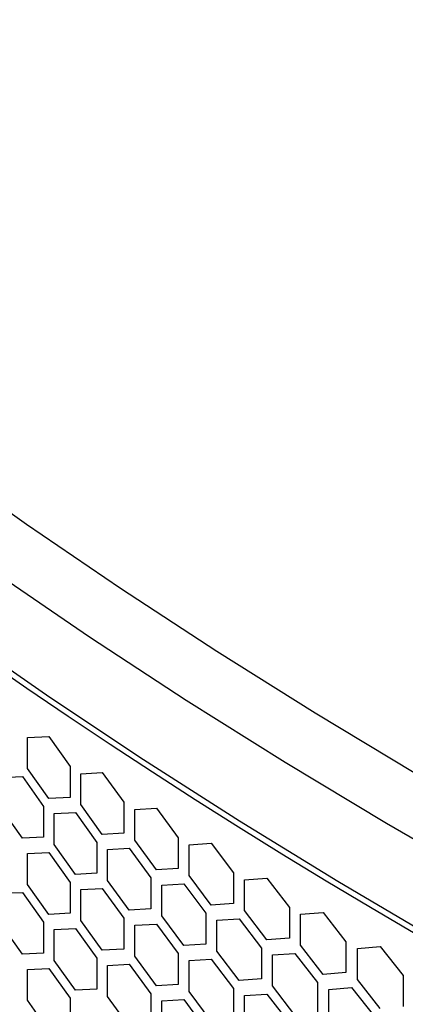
# Model space of a CAD drawing. Header units: millimetres. Extents: x 26293 to 29282, y 1612 to 3704.
# Tile 44 of 48: x 28525 to 28582, y 3234 to 3380. Entities that reach past the tile are written whole.
import ezdxf

# ---------------------------------------------------------------- set-up
doc = ezdxf.new("R2010")
doc.units = ezdxf.units.MM
doc.layers.add('1', color=7, linetype='Continuous')
doc.layers.add('5', color=251, linetype='Continuous')

msp = doc.modelspace()

# ---------------------------------------------------------------- linework, layer by layer
at = {"layer": '1', "flags": 128}
for points in [[(28427.632, 3386.815), (28438.637, 3376.124), (28450.025, 3365.567), (28461.79, 3355.148), (28473.927, 3344.873), (28486.432, 3334.745), (28499.298, 3324.77), (28512.52, 3314.951), (28526.092, 3305.293), (28540.009, 3295.799), (28554.265, 3286.475), (28568.853, 3277.323), (28583.767, 3268.348), (28599.001, 3259.554), (28614.547, 3250.944), (28630.4, 3242.523), (28646.553, 3234.293), (28662.998, 3226.259)], [(28642.581, 3226.68), (28626.333, 3234.957), (28610.388, 3243.428), (28594.75, 3252.088), (28579.427, 3260.934), (28564.426, 3269.961), (28549.752, 3279.166), (28535.413, 3288.546), (28521.415, 3298.095), (28507.763, 3307.81), (28494.463, 3317.686), (28481.522, 3327.72), (28468.944, 3337.907), (28456.736, 3348.242), (28444.902, 3358.722), (28433.447, 3369.341), (28422.377, 3380.095)], [(28617.664, 3226.622), (28602.205, 3235.017), (28587.045, 3243.593), (28572.19, 3252.344), (28557.647, 3261.269), (28543.421, 3270.362), (28529.519, 3279.62), (28515.945, 3289.04), (28502.707, 3298.617), (28489.808, 3308.348), (28477.255, 3318.228), (28465.053, 3328.254), (28453.207, 3338.42), (28441.721, 3348.724), (28430.601, 3359.16)]]:
    msp.add_lwpolyline(points, dxfattribs=at)
at = {"layer": '5'}
for p, q in [((28526.233, 3273.658), (28529.372, 3273.804)), ((28526.233, 3269.075), (28526.233, 3273.658)), ((28529.372, 3273.804), (28532.528, 3269.376)), ((28529.372, 3264.639), (28526.233, 3269.075)), ((28532.528, 3269.376), (28532.528, 3264.794)), ((28534.113, 3268.311), (28537.295, 3268.478)), ((28537.295, 3268.478), (28540.495, 3264.072)), ((28522.333, 3267.759), (28525.451, 3267.894)), ((28525.451, 3267.894), (28528.586, 3263.456)), ((28534.113, 3263.729), (28534.113, 3268.311)), ((28532.528, 3264.794), (28529.372, 3264.639)), ((28540.495, 3264.072), (28540.495, 3259.49)), ((28525.451, 3258.73), (28522.333, 3263.177)), ((28528.586, 3263.456), (28528.586, 3258.874)), ((28537.295, 3259.314), (28534.113, 3263.729)), ((28542.101, 3263.018), (28545.326, 3263.206)), ((28542.101, 3258.435), (28542.101, 3263.018)), ((28545.326, 3263.206), (28548.567, 3258.822)), ((28530.159, 3262.386), (28533.32, 3262.542)), ((28530.159, 3257.803), (28530.159, 3262.386)), ((28533.32, 3262.542), (28536.498, 3258.125)), ((28528.586, 3258.874), (28525.451, 3258.73)), ((28540.495, 3259.49), (28537.295, 3259.314)), ((28545.326, 3254.042), (28542.101, 3258.435)), ((28548.567, 3258.822), (28548.567, 3254.239)), ((28533.32, 3253.378), (28530.159, 3257.803)), ((28536.498, 3258.125), (28536.498, 3253.543)), ((28538.094, 3257.066), (28541.297, 3257.244)), ((28538.094, 3252.483), (28538.094, 3257.066)), ((28541.297, 3257.244), (28544.518, 3252.848)), ((28550.195, 3257.778), (28553.462, 3257.989)), ((28550.195, 3253.196), (28550.195, 3257.778)), ((28553.462, 3257.989), (28556.746, 3253.626)), ((28526.233, 3256.474), (28529.372, 3256.62)), ((28526.233, 3251.892), (28526.233, 3256.474)), ((28529.372, 3256.62), (28532.528, 3252.192)), ((28548.567, 3254.239), (28545.326, 3254.042)), ((28536.498, 3253.543), (28533.32, 3253.378)), ((28541.297, 3248.079), (28538.094, 3252.483)), ((28544.518, 3252.848), (28544.518, 3248.266)), ((28553.462, 3248.824), (28550.195, 3253.196)), ((28556.746, 3253.626), (28556.746, 3249.044)), ((28558.394, 3252.594), (28561.703, 3252.827)), ((28558.394, 3248.012), (28558.394, 3252.594)), ((28561.703, 3252.827), (28565.028, 3248.486)), ((28529.372, 3247.455), (28526.233, 3251.892)), ((28532.528, 3252.192), (28532.528, 3247.61)), ((28534.113, 3251.127), (28537.295, 3251.295)), ((28534.113, 3246.545), (28534.113, 3251.127)), ((28537.295, 3251.295), (28540.495, 3246.888)), ((28546.134, 3251.799), (28549.381, 3251.999)), ((28546.134, 3247.217), (28546.134, 3251.799)), ((28549.381, 3251.999), (28552.643, 3247.625)), ((28522.333, 3250.575), (28525.451, 3250.711)), ((28525.451, 3250.711), (28528.586, 3246.273)), ((28544.518, 3248.266), (28541.297, 3248.079)), ((28556.746, 3249.044), (28553.462, 3248.824)), ((28561.703, 3243.662), (28558.394, 3248.012)), ((28565.028, 3248.486), (28565.028, 3243.904)), ((28532.528, 3247.61), (28529.372, 3247.455)), ((28537.295, 3242.13), (28534.113, 3246.545)), ((28540.495, 3246.888), (28540.495, 3242.306)), ((28549.381, 3242.834), (28546.134, 3247.217)), ((28552.643, 3247.625), (28552.643, 3243.043)), ((28554.281, 3246.587), (28557.569, 3246.809)), ((28554.281, 3242.005), (28554.281, 3246.587)), ((28557.569, 3246.809), (28560.874, 3242.458)), ((28566.697, 3247.465), (28570.047, 3247.72)), ((28566.697, 3242.883), (28566.697, 3247.465)), ((28570.047, 3247.72), (28573.414, 3243.402)), ((28525.451, 3241.546), (28522.333, 3245.993)), ((28528.586, 3246.273), (28528.586, 3241.69)), ((28530.159, 3245.202), (28533.32, 3245.359)), ((28530.159, 3240.62), (28530.159, 3245.202)), ((28533.32, 3245.359), (28536.498, 3240.942)), ((28542.101, 3245.834), (28545.326, 3246.023)), ((28542.101, 3241.252), (28542.101, 3245.834)), ((28545.326, 3246.023), (28548.567, 3241.638)), ((28565.028, 3243.904), (28561.703, 3243.662)), ((28540.495, 3242.306), (28537.295, 3242.13)), ((28552.643, 3243.043), (28549.381, 3242.834)), ((28560.874, 3242.458), (28560.874, 3237.875)), ((28570.047, 3238.556), (28566.697, 3242.883)), ((28573.414, 3243.402), (28573.414, 3238.82)), ((28575.103, 3242.392), (28578.495, 3242.67)), ((28575.103, 3237.81), (28575.103, 3242.392)), ((28578.495, 3242.67), (28581.902, 3238.375)), ((28528.586, 3241.69), (28525.451, 3241.546)), ((28536.498, 3240.942), (28536.498, 3236.359)), ((28545.326, 3236.858), (28542.101, 3241.252)), ((28548.567, 3241.638), (28548.567, 3237.056)), ((28550.195, 3240.595), (28553.462, 3240.805)), ((28553.462, 3240.805), (28556.746, 3236.443)), ((28557.569, 3237.645), (28554.281, 3242.005)), ((28562.533, 3241.431), (28565.862, 3241.675)), ((28562.533, 3236.848), (28562.533, 3241.431)), ((28565.862, 3241.675), (28569.208, 3237.345)), ((28526.233, 3239.29), (28529.372, 3239.436)), ((28526.233, 3234.708), (28526.233, 3239.29)), ((28529.372, 3239.436), (28532.528, 3235.009)), ((28533.32, 3236.194), (28530.159, 3240.62)), ((28538.094, 3239.882), (28541.297, 3240.06)), ((28538.094, 3235.3), (28538.094, 3239.882)), ((28541.297, 3240.06), (28544.518, 3235.665)), ((28550.195, 3236.012), (28550.195, 3240.595)), ((28560.874, 3237.875), (28557.569, 3237.645)), ((28573.414, 3238.82), (28570.047, 3238.556)), ((28578.495, 3233.506), (28575.103, 3237.81)), ((28581.902, 3238.375), (28581.902, 3233.793)), ((28536.498, 3236.359), (28533.32, 3236.194)), ((28548.567, 3237.056), (28545.326, 3236.858)), ((28556.746, 3236.443), (28556.746, 3231.86)), ((28565.862, 3232.51), (28562.533, 3236.848)), ((28569.208, 3237.345), (28569.208, 3232.763)), ((28570.888, 3236.33), (28574.258, 3236.596)), ((28570.888, 3231.747), (28570.888, 3236.33)), ((28574.258, 3236.596), (28577.645, 3232.29)), ((28532.528, 3235.009), (28532.528, 3230.426)), ((28541.297, 3230.896), (28538.094, 3235.3)), ((28544.518, 3235.665), (28544.518, 3231.082)), ((28553.462, 3231.641), (28550.195, 3236.012)), ((28558.394, 3235.41), (28561.703, 3235.643)), ((28558.394, 3230.828), (28558.394, 3235.41)), ((28561.703, 3235.643), (28565.028, 3231.303)), ((28529.372, 3230.272), (28526.233, 3234.708)), ((28546.134, 3234.616), (28549.381, 3234.815)), ((28546.134, 3230.033), (28546.134, 3234.616)), ((28549.381, 3234.815), (28552.643, 3230.442))]:
    msp.add_line(p, q, dxfattribs=at)
at = {"layer": '5', "flags": 128}
msp.add_lwpolyline([(28583.696, 3244.542), (28577.046, 3248.452), (28570.458, 3252.396), (28563.932, 3256.375), (28557.47, 3260.387), (28551.07, 3264.434), (28544.735, 3268.513), (28538.465, 3272.626), (28532.259, 3276.772), (28526.119, 3280.95), (28520.046, 3285.161)], dxfattribs=at)

doc.saveas('drawing.dxf')
